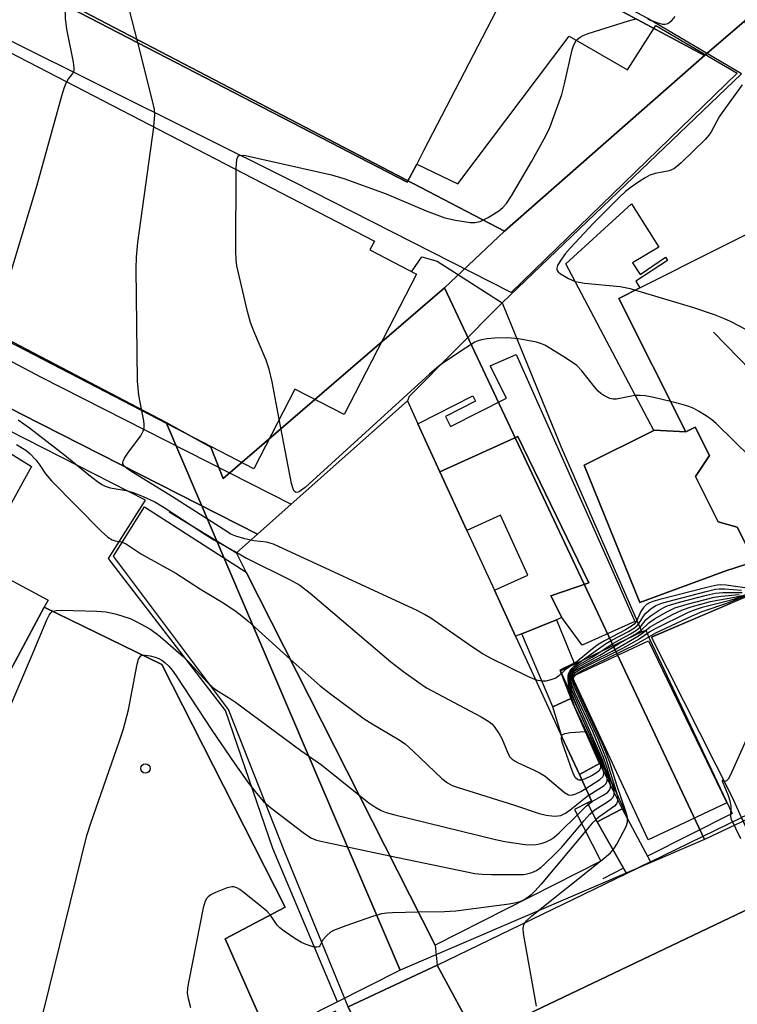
# Model space of a CAD drawing. Extents: x 0 to 85000, y -1 to 75000.
# Tile 53 of 147: x 39035 to 39111, y 61884 to 61988. Entities that reach past the tile are written whole.
import ezdxf

# ---------------------------------------------------------------- set-up
doc = ezdxf.new("R2010")
doc.units = 0
doc.header["$MEASUREMENT"] = 0
doc.header["$PDMODE"] = 33
doc.header["$PDSIZE"] = -3
for name, color, linetype in [('BOS3D_ACTIVE_POLY_CLIP', 227, 'CONTINUOUS'), ('CONTOUR_CLIP', 120, 'CONTINUOUS'), ('DRIVEWAY_CLIP', 210, 'CONTINUOUS'), ('DTM_INFOTECHBREAKS_CLIP', 4, 'CONTINUOUS'), ('DTM_POINT', 158, 'CONTINUOUS'), ('FENCE_CLIP', 96, 'CONTINUOUS'), ('IMPERV_OTHER_CLIP', 126, 'CONTINUOUS'), ('PARCELS_FULL_17_CLIP', 7, 'CONTINUOUS'), ('PARKING_CLIP', 78, 'CONTINUOUS'), ('ROAD_CLIP', 197, 'CONTINUOUS'), ('SIDEWALK_CLIP', 78, 'CONTINUOUS')]:
    doc.layers.add(name, color=color, linetype=linetype)

msp = doc.modelspace()

# ---------------------------------------------------------------- linework, layer by layer
at = {"layer": 'BOS3D_ACTIVE_POLY_CLIP'}
for points, elevation in [([(39076.96, 61973.1), (39075.96, 61971.17), (39033.09, 61993.38), (39032.48, 61993.7), (39032.99, 61994.68), (39033.66, 61995.97), (39037.46, 62003.3), (39045.04, 62017.95), (39045.67, 62017.62), (39088.52, 61995.42), (39087.27, 61992.99), (39077.69, 61974.51)], 51), ([(39076.95, 61961.41), (39069.25, 61946.53), (39064.04, 61949.23), (39063.43, 61948.05), (39059.67, 61940.78), (39054.3, 61943.56), (39017.51, 61962.61), (39016.46, 61963.16), (39029.01, 61987.4), (39029.76, 61987.02), (39072.47, 61964.9), (39071.99, 61963.98)], 51), ([(39118.26, 61968.81), (39124.82, 61955.75), (39125.66, 61956.17), (39140.37, 61926.92), (39138.66, 61926.06), (39138.54, 61924.08), (39134.85, 61922.22), (39133.36, 61922.56), (39121.02, 61916.35), (39120.3, 61915.99), (39114.18, 61928.16), (39113.96, 61928.61), (39110.96, 61934.58), (39108.96, 61935.15), (39106.55, 61939.95), (39108.02, 61942.18), (39106.5, 61945.2), (39105.51, 61944.7), (39098.41, 61958.83), (39100.65, 61959.96), (39109.02, 61964.17)], 49), ([(39096.5, 61899.13), (39078.91, 61890.23), (39058.87, 61929.8), (39057.84, 61931.85), (39060.08, 61933.84), (39063.65, 61937.01), (39075.97, 61947.97), (39077.08, 61945.55), (39079.43, 61940.45), (39082.29, 61934.23), (39085.22, 61927.88), (39087.46, 61923.01), (39092.4, 61912.28), (39094.22, 61908.33), (39095.51, 61905.53), (39095.1, 61905.32), (39093.72, 61904.62)], 49), ([(39037.44, 61926.09), (39002.86, 61861.44), (38993.96, 61866.2), (38985.42, 61850.22), (38967.94, 61859.57), (38968.82, 61861.21), (38971.57, 61866.37), (38973.34, 61869.67), (39004.32, 61927.61), (39006.07, 61930.87), (39011.47, 61940.96), (39030.47, 61930.8), (39037.85, 61926.85)], 44.5)]:
    msp.add_lwpolyline(points, close=True, dxfattribs=dict(at, elevation=elevation))
at = {"layer": 'CONTOUR_CLIP'}
msp.add_line((39096.36, 61899.07, 24), (39096.48, 61899.16, 24), dxfattribs=at)
for points, elevation in [([(39047.37, 61985.99), (39046.46, 61989.57), (39046.37, 61990.08), (39046.32, 61990.59), (39046.34, 61991.12), (39046.43, 61991.67), (39046.63, 61992.44), (39048.1, 61997.21), (39048.72, 61999.64), (39049.03, 62000.5), (39049.48, 62001.38), (39051.85, 62005.73), (39052.25, 62006.41), (39053.5, 62008.39), (39055.72, 62012.42)], 18), ([(39039.62, 61990), (39039.62, 61989.75), (39039.64, 61988.57), (39039.81, 61987.4), (39040.52, 61983.9), (39040.58, 61983.34), (39040.56, 61983), (39040.44, 61982.7), (39040, 61982.18), (39039.82, 61981.87), (39039.8, 61981.82)], 19), ([(39057.82, 61972.49), (39057.82, 61972.66), (39057.88, 61973.59), (39057.97, 61973.87), (39058.05, 61973.97), (39058.17, 61974.02), (39058.46, 61974.05), (39058.81, 61974.01), (39067.91, 61971.96), (39069.23, 61971.55), (39073.73, 61969.94), (39077.98, 61968.13), (39079.94, 61967.4), (39081.07, 61967.13), (39082.62, 61966.89), (39083.18, 61966.88), (39083.71, 61967.01), (39084.54, 61967.44), (39085.67, 61968.14), (39086.11, 61968.48), (39086.49, 61968.9), (39087.02, 61969.71), (39089.19, 61973.41), (39090.5, 61975.76), (39090.84, 61976.45), (39091.07, 61976.99), (39092.35, 61980.48), (39092.66, 61981.61), (39093.47, 61985.2), (39093.63, 61985.74), (39093.88, 61986.21), (39094.01, 61986.34), (39094.3, 61986.55), (39094.63, 61986.73), (39095.16, 61986.96), (39099.44, 61988.3), (39100.36, 61988.54)], 17), ([(39101.47, 61988.46), (39102.56, 61988.06), (39103.03, 61987.94), (39103.32, 61987.92), (39103.61, 61988.01), (39104.02, 61988.33), (39104.4, 61988.76)], 17), ([(39049.06, 61977.02), (39049.07, 61977.12), (39049.18, 61978.29), (39049.13, 61978.87), (39048.97, 61979.65), (39047.37, 61985.99)], 18), ([(39039.8, 61981.82), (39039.55, 61981.2), (39039.26, 61980.29), (39036.62, 61970.7), (39032.6, 61957.44), (39032.37, 61956.49), (39032.1, 61955.06)], 19), ([(39111.48, 61981.5), (39109.39, 61978.58), (39109.07, 61978.09), (39108.16, 61976.46), (39107.95, 61976.15), (39107.57, 61975.7), (39105.02, 61973.21), (39104.57, 61972.82), (39104.26, 61972.6), (39103.75, 61972.39), (39102.25, 61972.1), (39101.7, 61971.92), (39101.19, 61971.65), (39100.53, 61971.22), (39099.73, 61970.66), (39099.11, 61970.17), (39098.41, 61969.51), (39095.68, 61966.78), (39093.25, 61964.18), (39092.73, 61963.58), (39092.17, 61962.8), (39091.91, 61962.34), (39091.82, 61962.06), (39091.83, 61961.92), (39091.88, 61961.8), (39091.98, 61961.68), (39092.23, 61961.46), (39093.06, 61960.97), (39093.79, 61960.65), (39094.18, 61960.56), (39094.77, 61960.47), (39098.54, 61960.1), (39099.62, 61959.9), (39100.19, 61959.73)], 16), ([(39047.8, 61946.93), (39047.49, 61948.57), (39047.34, 61950.06), (39047.2, 61962.02), (39047.21, 61963.22), (39047.37, 61964.79), (39049.06, 61977.02)], 18), ([(39062.38, 61946.02), (39061.62, 61949.99), (39061.32, 61951.35), (39061, 61952.28), (39059.66, 61955.37), (39059.31, 61956.28), (39058.99, 61957.44), (39057.87, 61962.31), (39057.79, 61962.9), (39057.77, 61963.89), (39057.82, 61972.49)], 17), ([(39100.19, 61959.73), (39106.32, 61957.88), (39108.52, 61957.12), (39109.6, 61956.71), (39110.29, 61956.39), (39117.85, 61952.45), (39118.58, 61952.17), (39119.52, 61951.95), (39122.01, 61951.51), (39122.98, 61951.4), (39128.14, 61951.25)], 16), ([(39103.9, 61947.89), (39102.12, 61948.34), (39101.19, 61948.51), (39100.66, 61948.55), (39100.12, 61948.53), (39098.15, 61948.15), (39097.8, 61948.16), (39097.46, 61948.24), (39096.81, 61948.56), (39096.51, 61948.77), (39096.22, 61949.02), (39095.83, 61949.46), (39094.49, 61951.17), (39093.94, 61951.72), (39092.84, 61952.47), (39091.21, 61953.5), (39090.55, 61953.88), (39090.21, 61954.03), (39089.66, 61954.2), (39087.76, 61954.56), (39086.58, 61954.65), (39085.2, 61954.62), (39084.42, 61954.54), (39083.85, 61954.45), (39083.49, 61954.34), (39083.14, 61954.19), (39082.13, 61953.58), (39080.16, 61952.27), (39079.36, 61951.7), (39078.3, 61950.79), (39065.12, 61938.79), (39064.53, 61938.35), (39064.39, 61938.28), (39064.16, 61938.27), (39063.97, 61938.4), (39063.9, 61938.52), (39063.69, 61939.21), (39062.38, 61946.02)], 17), ([(39114.25, 61940.15), (39108.73, 61945.58), (39108.28, 61945.95), (39107.66, 61946.39), (39106.87, 61946.89), (39106.38, 61947.17), (39105.85, 61947.38), (39105.12, 61947.59), (39103.9, 61947.89)], 17), ([(39059.36, 61933.2), (39058.71, 61933.33), (39057.78, 61933.61), (39057.25, 61933.85), (39056.41, 61934.36), (39051.03, 61937.81), (39046.63, 61940.51), (39046.17, 61940.83), (39045.92, 61941.06), (39045.84, 61941.18), (39045.79, 61941.31), (39045.78, 61941.44), (39045.82, 61941.59), (39045.96, 61941.89), (39046.38, 61942.52), (39047.69, 61944.27), (39047.95, 61944.75), (39048.04, 61945.1), (39048.04, 61945.47), (39048, 61945.85), (39047.8, 61946.93)], 18), ([(39034.66, 61945.97), (39035.88, 61945.1), (39039.63, 61942.23), (39042.18, 61940.12), (39043.09, 61939.41), (39043.56, 61939.09), (39043.89, 61938.91), (39044.43, 61938.75), (39046.13, 61938.45), (39046.87, 61938.26), (39047.94, 61937.84), (39049.16, 61937.26), (39050.16, 61936.67), (39054.47, 61933.82), (39055.44, 61933.22), (39057.87, 61931.88)], 19), ([(39034.49, 61943.36), (39035.47, 61942.74), (39035.91, 61942.39), (39036.53, 61941.73), (39036.97, 61941.15), (39037.56, 61940.22), (39038.19, 61939.48), (39043.46, 61934.17), (39044.17, 61933.52), (39044.64, 61933.23), (39044.95, 61933.14), (39045.59, 61933.02), (39046.06, 61932.83), (39047.74, 61931.72), (39051.4, 61929.69), (39054.02, 61928.01), (39056.49, 61926.51), (39057.8, 61925.63), (39058.43, 61925.15), (39059.03, 61924.63), (39063.54, 61920.58)], 20), ([(39089.59, 61918.39), (39089.48, 61918.42), (39088.76, 61918.75), (39084.87, 61920.64), (39084, 61921.1), (39082.87, 61921.84), (39078.46, 61924.92), (39077.78, 61925.33), (39077.07, 61925.69), (39061.77, 61932.76), (39061.03, 61933), (39059.66, 61933.14), (39059.36, 61933.2)], 18), ([(39057.87, 61931.88), (39058.91, 61931.3), (39063.52, 61928.99), (39064.56, 61928.41), (39065.64, 61927.56), (39074.21, 61920.29), (39075.61, 61919.22), (39077.2, 61918.09), (39078.01, 61917.55), (39083.79, 61914.46), (39084.63, 61913.95), (39084.92, 61913.7), (39085.17, 61913.43), (39085.72, 61912.67), (39085.98, 61912.15), (39086.65, 61910.54), (39086.84, 61910.23), (39087.09, 61909.96), (39087.4, 61909.75), (39087.74, 61909.57), (39089.37, 61908.83), (39090.07, 61908.47), (39090.58, 61908.15), (39091.06, 61907.78), (39092.63, 61906.42), (39093.06, 61906.18), (39093.37, 61906.14), (39093.86, 61906.28), (39094.36, 61906.53), (39094.9, 61906.87)], 19), ([(39111.77, 61928.13), (39109.81, 61928.44), (39109.22, 61928.46), (39108.84, 61928.42), (39107.89, 61928.22), (39102.75, 61926.9), (39102, 61926.69), (39101.65, 61926.56), (39101.33, 61926.38), (39101.01, 61926.07), (39100.75, 61925.63), (39100.3, 61924.62), (39100.04, 61924.3), (39099.76, 61924.07), (39099.11, 61923.68), (39096.88, 61922.52), (39096.22, 61922.13), (39095.61, 61921.67), (39093.98, 61920.33), (39092.72, 61919.44), (39092.01, 61918.77), (39091.72, 61918.57), (39091.21, 61918.37), (39090.66, 61918.25), (39090.29, 61918.23), (39089.84, 61918.3), (39089.59, 61918.39)], 18), ([(39094.9, 61906.87), (39096.38, 61907.8), (39096.71, 61908.11), (39096.78, 61908.24), (39096.82, 61908.53), (39096.72, 61909.04), (39096.46, 61909.75), (39093.79, 61915.43), (39093.48, 61916.15), (39093.31, 61916.66), (39093.18, 61917.25), (39093.05, 61918.04), (39093.02, 61918.42), (39093.03, 61918.8), (39093.07, 61918.97), (39093.21, 61919.29), (39093.41, 61919.57), (39093.67, 61919.83), (39097, 61922.19), (39097.68, 61922.58), (39099.43, 61923.51), (39100.08, 61923.91), (39100.37, 61924.16), (39100.56, 61924.39), (39101.03, 61925.15), (39101.26, 61925.44), (39101.84, 61925.96), (39102.33, 61926.28), (39102.88, 61926.49), (39103.45, 61926.66), (39107.69, 61927.77), (39108.66, 61927.99), (39109.05, 61928.04), (39109.64, 61928.04), (39111.42, 61927.89)], 19), ([(39096.48, 61899.16), (39096.64, 61899.28), (39097.52, 61900.04), (39097.89, 61900.47), (39098.18, 61900.94), (39099.19, 61902.84), (39099.34, 61903.29), (39099.32, 61903.79), (39099.19, 61904.31), (39098.2, 61907.2), (39097.44, 61909.62), (39097.15, 61910.45), (39096.63, 61911.67), (39094.01, 61917.29), (39093.71, 61918.01), (39093.62, 61918.35), (39093.61, 61918.51), (39093.65, 61918.68), (39093.77, 61918.88), (39094.03, 61919.1), (39094.52, 61919.38), (39100.24, 61922.15), (39102.34, 61923.36), (39106.2, 61925.16), (39107.26, 61925.62), (39110.09, 61926.58), (39113.6, 61928.02)], 24), ([(39095.22, 61906.16), (39096.85, 61907.17), (39097.07, 61907.39), (39097.18, 61907.66), (39097.17, 61907.99), (39097.09, 61908.34), (39096.64, 61909.63), (39093.94, 61915.63), (39093.44, 61916.82), (39093.25, 61917.53), (39093.13, 61918.25), (39093.13, 61918.76), (39093.23, 61919.08), (39093.52, 61919.5), (39093.79, 61919.74), (39094.09, 61919.95), (39095.57, 61920.8), (39097.78, 61922.25), (39099.63, 61923.27), (39100.27, 61923.66), (39100.69, 61924.02), (39101.3, 61924.77), (39101.72, 61925.14), (39102.68, 61925.79), (39103.18, 61926.07), (39103.53, 61926.22), (39104.85, 61926.62), (39107.72, 61927.37), (39108.68, 61927.59), (39109.44, 61927.65), (39111.51, 61927.66)], 20), ([(39094.01, 61904.06), (39094.97, 61905), (39095.59, 61905.46), (39096.76, 61906.14), (39097.2, 61906.44), (39097.43, 61906.67), (39097.54, 61906.95), (39097.53, 61907.28), (39097.4, 61907.82), (39096.69, 61909.88), (39093.47, 61917.25), (39093.31, 61917.81), (39093.23, 61918.35), (39093.24, 61918.7), (39093.27, 61918.87), (39093.41, 61919.16), (39093.63, 61919.41), (39094.06, 61919.73), (39096.4, 61920.99), (39098.39, 61922.21), (39100.28, 61923.29), (39100.76, 61923.63), (39101.59, 61924.42), (39102.2, 61924.84), (39103.51, 61925.6), (39104.36, 61926.01), (39105.66, 61926.42), (39108.51, 61927.16), (39109.27, 61927.27), (39111.17, 61927.43)], 21), ([(39094.47, 61903.15), (39094.68, 61903.41), (39095.32, 61904.13), (39095.91, 61904.63), (39097.19, 61905.43), (39097.6, 61905.73), (39097.81, 61905.95), (39097.91, 61906.23), (39097.91, 61906.56), (39097.78, 61907.11), (39097.11, 61909.22), (39096.77, 61910.15), (39095.64, 61912.89), (39093.78, 61916.94), (39093.49, 61917.65), (39093.39, 61918), (39093.34, 61918.34), (39093.35, 61918.66), (39093.44, 61918.95), (39093.62, 61919.19), (39093.75, 61919.32), (39094.22, 61919.63), (39097.71, 61921.42), (39100.49, 61923.04), (39100.95, 61923.36), (39101.73, 61923.99), (39102.22, 61924.3), (39104.12, 61925.3), (39105.17, 61925.81), (39106.09, 61926.13), (39108.15, 61926.68), (39108.89, 61926.84), (39110.73, 61927.15), (39111.46, 61927.33)], 22), ([(39112.14, 61927.5), (39110.85, 61927), (39110.09, 61926.78), (39107.24, 61926.04), (39106.5, 61925.81), (39105.77, 61925.52), (39102.21, 61923.77), (39101.7, 61923.47), (39100.56, 61922.7), (39098.81, 61921.71), (39094.37, 61919.51), (39093.89, 61919.21), (39093.75, 61919.1), (39093.56, 61918.87), (39093.47, 61918.62), (39093.47, 61918.34), (39093.53, 61918.02), (39093.66, 61917.65), (39096.18, 61912.19), (39097.03, 61910.06), (39098.12, 61906.55), (39098.25, 61906.01), (39098.28, 61905.51), (39098.17, 61905.22), (39097.94, 61904.97), (39096.3, 61903.82), (39096.01, 61903.58), (39095.59, 61903.17), (39094.88, 61902.33)], 23), ([(39029.8, 61906.18), (39036.07, 61920.87), (39037.7, 61924.74), (39037.96, 61925.24), (39038.13, 61925.48), (39038.24, 61925.58), (39038.38, 61925.65), (39038.71, 61925.74), (39039.27, 61925.77), (39043.02, 61925.68), (39044, 61925.61), (39045.1, 61925.34), (39046.54, 61924.88), (39047.25, 61924.55), (39048.63, 61923.78), (39049.29, 61923.35), (39049.75, 61922.99), (39052.21, 61920.82), (39052.89, 61920.14), (39054.73, 61918.14), (39055.29, 61917.61), (39055.73, 61917.29), (39056.98, 61916.52), (39057.74, 61916.01), (39064.66, 61910.9), (39066.86, 61909.38), (39070.83, 61906.2)], 21), ([(39036.22, 61878.61), (39041.97, 61901.87), (39042.37, 61903.19), (39045.43, 61911.91), (39045.85, 61913.19), (39046.38, 61915.2), (39047.3, 61920.05), (39047.45, 61920.57), (39047.6, 61920.84), (39047.7, 61920.93), (39047.83, 61920.99), (39048.13, 61921.01), (39048.66, 61920.93), (39049.22, 61920.77), (39049.58, 61920.64), (39049.92, 61920.46), (39050.23, 61920.23), (39050.64, 61919.85), (39051, 61919.42), (39051.45, 61918.8), (39055.21, 61913.06), (39057.65, 61909.47), (39059.12, 61907.43), (39059.95, 61906.36), (39060.71, 61905.49), (39061.44, 61904.83), (39064.92, 61902.19), (39065.74, 61901.64), (39066.31, 61901.39), (39067.28, 61901.15), (39074.1, 61899.73)], 22), ([(39063.54, 61920.58), (39066.72, 61917.73), (39067.8, 61916.9), (39071.4, 61914.25), (39072.22, 61913.73), (39074.92, 61912.12), (39075.74, 61911.58), (39076.6, 61910.83), (39079.64, 61907.93), (39080.21, 61907.46), (39080.71, 61907.19), (39081.26, 61906.98), (39087.33, 61905.1), (39089.94, 61904.21), (39090.68, 61904.03), (39091.57, 61903.93), (39091.92, 61903.94), (39092.26, 61904), (39092.76, 61904.24), (39093.23, 61904.58), (39095.19, 61906.14), (39095.22, 61906.16)], 20), ([(39113.01, 61914.47), (39110.26, 61908.31), (39110, 61907.86), (39109.83, 61907.66), (39109.66, 61907.61), (39109.4, 61907.72), (39109.37, 61907.72), (39109.37, 61907.67), (39110.01, 61906.1), (39110.19, 61905.54), (39110.28, 61904.99), (39110.26, 61903.99), (39110.3, 61903.69), (39111.31, 61901.55)], 25), ([(39094.48, 61907.76), (39094.44, 61907.75), (39094.16, 61907.75), (39094.03, 61907.8), (39093.81, 61908), (39093.64, 61908.3), (39093.49, 61908.65), (39092.44, 61911.66), (39092.33, 61912.07), (39092.32, 61912.32), (39092.35, 61912.4)], 18), ([(39092.35, 61912.4), (39092.41, 61912.55), (39092.69, 61912.68), (39093.28, 61912.78), (39094.85, 61912.91), (39096.22, 61910.05), (39096.41, 61909.52), (39096.46, 61909.21), (39096.45, 61909.06), (39096.42, 61908.93), (39096.27, 61908.71), (39096.04, 61908.52), (39095.58, 61908.23), (39094.76, 61907.83), (39094.48, 61907.76)], 18), ([(39070.83, 61906.2), (39071.88, 61905.35), (39072.51, 61904.9), (39073.18, 61904.53), (39073.72, 61904.31), (39074.49, 61904.1), (39085.32, 61901.44), (39086.3, 61901.25), (39088.48, 61900.93), (39089.07, 61900.88), (39089.64, 61900.9), (39090.18, 61901.02), (39090.7, 61901.2), (39091.19, 61901.43), (39091.5, 61901.65), (39092.07, 61902.17), (39094.01, 61904.06)], 21), ([(39074.1, 61899.73), (39083.12, 61897.85), (39083.91, 61897.76), (39084.91, 61897.74), (39087.69, 61897.73), (39088.29, 61897.75), (39088.67, 61897.8), (39089.19, 61897.95), (39089.68, 61898.17), (39090.14, 61898.48), (39090.57, 61898.85), (39091.67, 61899.91), (39092.33, 61900.6), (39094.47, 61903.15)], 22), ([(39094.88, 61902.33), (39090.16, 61896.71), (39089.5, 61895.98), (39089.09, 61895.58), (39088.64, 61895.21), (39088.35, 61895.03), (39087.91, 61894.84), (39087.35, 61894.7), (39086.76, 61894.6), (39081.1, 61893.84), (39079.92, 61893.79), (39077.14, 61893.73)], 23), ([(39089.67, 61883.78), (39088.28, 61891.49), (39088.25, 61892.05), (39088.31, 61892.39), (39088.39, 61892.54), (39088.61, 61892.83), (39089.18, 61893.34), (39096.36, 61899.07)], 24), ([(39077.14, 61893.73), (39074.38, 61893.67), (39073.79, 61893.64), (39073.21, 61893.55), (39072.26, 61893.27), (39069.43, 61892.29), (39068.13, 61891.79), (39067.8, 61891.6), (39067.41, 61891.27), (39067.01, 61890.79), (39066.68, 61890.15), (39066.6, 61890.07), (39066.37, 61890.01), (39066.08, 61890.04), (39065.75, 61890.13), (39065.24, 61890.3), (39064.73, 61890.53), (39064.04, 61890.93), (39062.89, 61891.72), (39062.44, 61892.08), (39062.17, 61892.35), (39061.43, 61893.43), (39061.05, 61893.84), (39060.46, 61894.35), (39058.65, 61895.8), (39058.19, 61896.13), (39057.87, 61896.31), (39057.55, 61896.41), (39057.38, 61896.42), (39056.86, 61896.32), (39055.61, 61895.82), (39055.11, 61895.56), (39054.82, 61895.35), (39054.7, 61895.22), (39054.53, 61894.92), (39054.31, 61894.19), (39052.78, 61886.47), (39052.65, 61885.7), (39052.62, 61885.13), (39052.7, 61884.57), (39052.95, 61883.64)], 23)]:
    msp.add_lwpolyline(points, dxfattribs=dict(at, elevation=elevation))
at = {"layer": 'DRIVEWAY_CLIP'}
for points in [[(39030.17, 61987.83), (39033.09, 61993.38), (39075.96, 61971.17), (39076.96, 61973.1), (39081.31, 61971), (39093.14, 61986.67), (39099.34, 61983.09), (39102.34, 61987.8), (39110.98, 61982.72), (39086.97, 61959.48), (39063.8, 61971.25), (39033.5, 61986.33)], [(39007.69, 61943), (39013.65, 61954.92), (39017.24, 61952.7), (39036.1, 61941.02), (39035.18, 61939.34), (39030.47, 61930.8), (39011.47, 61940.96)], [(39079.14, 61888.1), (39069.67, 61883.68), (39062.96, 61900.1), (39057, 61915.24), (39044.77, 61931.5), (39048.08, 61936.74), (39058.87, 61929.81), (39078.91, 61890.23)], [(39124.25, 61909.65), (39111.43, 61903.78), (39110.42, 61905.97), (39101.87, 61922.92), (39102.05, 61923), (39112.7, 61927.53), (39114.18, 61928.16), (39120.3, 61915.99), (39121.02, 61916.35), (39123.64, 61910.89), (39124.14, 61909.87)], [(39069.67, 61883.68), (39079.14, 61888.1), (39083.35, 61880.34), (39077.15, 61877.38), (39073.6, 61875.67)]]:
    msp.add_lwpolyline(points, close=True, dxfattribs=at)
at = {"layer": 'DTM_INFOTECHBREAKS_CLIP'}
for p, q in [((39103.36, 61963.22, 15.67), (39103.58, 61962.87, 15.69)), ((39092.4, 61912.28, 17.95), (39091.39, 61915.53, 18.29)), ((39096.34, 61909.5, 17.1), (39093.33, 61916.4, 18.92)), ((39098.75, 61904.7, 23.79), (39101.78, 61899.09, 24.61)), ((39096.11, 61903.33, 23.37), (39099.21, 61897.85, 24.5)), ((39078.91, 61890.23, 23.56), (39079.14, 61888.1, 23.6))]:
    msp.add_line(p, q, dxfattribs=at)
for points in [[(39076.96, 61973.1, 17.91), (39081.31, 61971, 17.65), (39093.14, 61986.67, 17.05), (39099.34, 61983.09, 16.54), (39102.34, 61987.8, 16.82), (39110.98, 61982.72, 16.47), (39086.97, 61959.48, 16.22), (39063.8, 61971.25, 16.31), (39033.5, 61986.33, 19.84), (39030.17, 61987.83, 19.73), (39024.42, 61990.42, 19.55)], [(39102.11, 61944.83, 17.32), (39092.77, 61962.5, 15.84), (39099.74, 61968.86, 15.34), (39102.67, 61964.28, 15.61)], [(39016.81, 61961.21, 19.83), (39037.12, 61950.49, 18.7), (39063.65, 61937.02, 17.02)], [(39007.91, 61958.46, 19.39), (39013.65, 61954.92, 19.83), (39017.24, 61952.7, 20.1), (39036.1, 61941.02, 20.55), (39035.18, 61939.34, 20.39), (39030.47, 61930.8, 20.39)], [(39014.71, 61957.03, 19.83), (39035.08, 61946.54, 18.7), (39060.08, 61933.84, 17.02)], [(39176.82, 61954.95, 14.54), (39155.61, 61948.97, 15.36), (39136.1, 61947.02, 16.47), (39121.1, 61947.28, 16.41), (39115.08, 61948.49, 16.33), (39108.45, 61955.27, 16.14)], [(39084.75, 61951.69, 17.35), (39087.53, 61952.9, 17.39), (39097.92, 61929.56, 17.12), (39100.12, 61924.56, 17.04), (39094.53, 61922.05, 17.11), (39092.37, 61925, 17.4)], [(39105.51, 61944.7, 17.34), (39102.14, 61944.85, 17.32), (39102.11, 61944.83, 17.32), (39094.72, 61941.16, 17.34), (39100.63, 61926.58, 17.41), (39109.77, 61929.96, 17.52), (39111.96, 61930.67, 17.51), (39112.9, 61928.07, 17.51), (39113.96, 61928.61, 17.51)], [(39079.43, 61940.46, 17.69), (39087.68, 61944.21, 17.68), (39095.23, 61928.67, 17.52), (39091.21, 61927.3, 17.52), (39092.37, 61925, 17.4), (39091.78, 61924.76, 17.4), (39088.1, 61923.27, 17.43), (39087.46, 61923.01, 17.43)], [(39069.67, 61883.68, 23.43), (39062.96, 61900.1, 22.43), (39057, 61915.24, 21.15), (39044.77, 61931.5, 20.09), (39048.08, 61936.74, 19.8), (39058.87, 61929.81, 19.53)], [(39115.23, 61895.52, 25.05), (39111.43, 61903.78, 25.04), (39110.42, 61905.97, 25.04), (39101.87, 61922.92, 24.5), (39114.18, 61928.16, 25.17)], [(39063, 61894.28, 22.87), (39049.9, 61920.02, 22.25), (39037.44, 61926.09, 20.93)], [(39091.78, 61924.76, 17.4), (39093.68, 61920.14, 17.74), (39092.13, 61919.4, 17.87), (39093.33, 61916.4, 17.91), (39091.39, 61915.53, 18.05), (39088.1, 61923.27, 17.43)], [(39104.76, 61902.94, 24.9), (39101.53, 61901.42, 24.8), (39093.47, 61918.74, 24.54), (39101.54, 61922.53, 24.83)], [(39101.54, 61922.53, 24.83), (39105.51, 61914.33, 24.94), (39109.87, 61905.35, 24.94), (39104.76, 61902.94, 24.9)], [(39165.45, 61918.27, 26.48), (39148.33, 61910.53, 25.75), (39128.54, 61901.56, 25.33), (39115.23, 61895.52, 25.05), (39113.96, 61894.95, 25.02), (39083.35, 61880.34, 23.73), (39077.15, 61877.38, 23.47), (39073.6, 61875.67, 23.37), (39071.93, 61874.86, 23.32), (39041.69, 61860.27, 22.42), (39008.32, 61844.64, 21.63), (38989.4, 61835.64, 20.41), (38985.55, 61833.81, 20.17), (38978.13, 61830.16, 19.83)], [(39094.22, 61908.33, 17.43), (39096.34, 61909.5, 17.1), (39098.75, 61904.7, 23.79)], [(39098.75, 61904.7, 23.79), (39096.11, 61903.33, 23.37), (39095.1, 61905.32, 20.91)], [(39079.14, 61888.1, 23.6), (39099.21, 61897.85, 24.5), (39101.78, 61899.09, 24.61), (39111.43, 61903.78, 25.04)], [(39068.39, 61883.23, 23.13), (39061.33, 61880.29, 23.2), (39056.63, 61890.9, 23.43), (39063, 61894.28, 22.87)], [(39083.35, 61880.34, 23.73), (39079.14, 61888.1, 23.6), (39069.67, 61883.68, 23.43), (39073.6, 61875.67, 23.37)]]:
    msp.add_polyline3d(points, dxfattribs=at)
at = {"layer": 'DTM_POINT'}
msp.add_point((39048.17, 61908.98, 22.29), dxfattribs=at)
at = {"layer": 'FENCE_CLIP'}
for p, q in [((39086.04, 61958.38), (39111.41, 61982.68)), ((39050.71, 61936.2), (39057.84, 61931.85)), ((39098.9, 61898.39), (39096.71, 61897.29))]:
    msp.add_line(p, q, dxfattribs=at)
for points in [[(39111.41, 61982.68), (39101.42, 61988.58), (39086.5, 61996.6)], [(39076.42, 61961.68), (39077.52, 61963.27), (39079.14, 61962.81), (39086.04, 61958.38)], [(39086.04, 61958.38), (39076.15, 61948.44), (39075.97, 61947.97)], [(39086.04, 61958.38), (39092.3, 61943.08), (39100.85, 61923.46)], [(39068.57, 61884.24), (39061.69, 61900.48), (39056.66, 61915.12), (39044.26, 61931.25), (39048.19, 61937.45), (39024.68, 61949.39), (39015.44, 61954.37)], [(39099.16, 61904.24), (39092.22, 61919.35), (39100.85, 61923.46)], [(39100.85, 61923.46), (39101.27, 61923.66), (39101.63, 61922.82), (39110.45, 61904.2), (39101.46, 61899.68)]]:
    msp.add_lwpolyline(points, dxfattribs=at)
at = {"layer": 'IMPERV_OTHER_CLIP'}
for points in [[(39106.5, 61945.2), (39108.02, 61942.18), (39106.55, 61939.95), (39108.96, 61935.15), (39110.96, 61934.58), (39113.96, 61928.61), (39112.9, 61928.07), (39111.96, 61930.67), (39109.77, 61929.96), (39100.63, 61926.58), (39094.72, 61941.16), (39102.11, 61944.83), (39102.14, 61944.85), (39105.51, 61944.7)], [(39087.68, 61944.21), (39095.23, 61928.67), (39091.2, 61927.3), (39092.37, 61925), (39091.78, 61924.76), (39088.1, 61923.27), (39087.46, 61923.01), (39085.22, 61927.88), (39088.74, 61929.48), (39085.85, 61935.85), (39082.29, 61934.23), (39079.43, 61940.46)], [(39104.76, 61902.94), (39101.53, 61901.42), (39093.47, 61918.74), (39101.54, 61922.53), (39105.51, 61914.33), (39109.87, 61905.35)]]:
    msp.add_lwpolyline(points, close=True, dxfattribs=at)
at = {"layer": 'PARCELS_FULL_17_CLIP'}
for points in [[(39136.53, 62010.1), (39111.74, 61988.25), (39107.5, 61984.61), (39047.04, 62016.95), (39062.62, 62045.93), (39108.82, 62022.51)], [(39136.53, 62010.1), (39111.74, 61988.25), (39107.5, 61984.61), (39047.04, 62016.95), (39062.62, 62045.93), (39108.82, 62022.51)], [(39136.53, 62010.1), (39111.74, 61988.25), (39107.5, 61984.61), (39047.04, 62016.95), (39062.62, 62045.93), (39108.82, 62022.51)], [(39136.53, 62010.1), (39111.74, 61988.25), (39107.5, 61984.61), (39047.04, 62016.95), (39062.62, 62045.93), (39108.82, 62022.51)], [(39107.5, 61984.61), (39086.29, 61965.97), (39035.15, 61992.67), (39047.04, 62016.95)], [(39107.5, 61984.61), (39086.29, 61965.97), (39035.15, 61992.67), (39047.04, 62016.95)], [(39107.5, 61984.61), (39086.29, 61965.97), (39035.15, 61992.67), (39047.04, 62016.95)], [(39107.5, 61984.61), (39086.29, 61965.97), (39035.15, 61992.67), (39047.04, 62016.95)], [(39086.29, 61965.97), (39079.92, 61959.97), (39056.44, 61939.75), (39055.1, 61943.07), (39050.36, 61945.69), (39019.34, 61961.92), (39035.15, 61992.67)], [(39145.13, 61919.22), (39107.49, 61901.46), (39079.92, 61959.97), (39086.29, 61965.97), (39107.5, 61984.61), (39111.74, 61988.25)], [(39107.49, 61901.46), (39075.21, 61887.58), (39050.36, 61945.69), (39055.1, 61943.07), (39056.44, 61939.75), (39079.92, 61959.97)]]:
    msp.add_lwpolyline(points, close=True, dxfattribs=at)
msp.add_lwpolyline([(39019.34, 61961.92), (39050.36, 61945.69), (39075.21, 61887.58), (38974.83, 61836.9)], dxfattribs=at)
at = {"layer": 'PARKING_CLIP'}
msp.add_lwpolyline([(39061.33, 61880.29), (38994.82, 61848.43), (38971.4, 61836.98), (38966.78, 61836.38), (38963.53, 61837.23), (38961.05, 61838.94), (38959.6, 61841.08), (38958.83, 61843.9), (38958.57, 61848.26), (38959.26, 61851.68), (38965.9, 61862.64), (38967.64, 61861.81), (38968.82, 61861.21), (38967.94, 61859.57), (38985.42, 61850.22), (38993.96, 61866.2), (39002.86, 61861.44), (39037.44, 61926.09), (39049.9, 61920.02), (39063, 61894.28), (39056.63, 61890.9)], close=True, dxfattribs=at)
at = {"layer": 'ROAD_CLIP'}
msp.add_lwpolyline([(39008.32, 61844.64), (39041.69, 61860.27), (39071.93, 61874.86), (39073.6, 61875.67), (39077.15, 61877.38), (39083.35, 61880.34), (39113.96, 61894.95), (39115.23, 61895.52), (39128.54, 61901.56), (39148.33, 61910.53), (39165.45, 61918.27), (39199.03, 61935.41), (39235.64, 61952.68), (39267.08, 61967.49), (39269.47, 61968.62), (39296.18, 61981.29), (39370.69, 62017.43)], dxfattribs=at)
at = {"layer": 'SIDEWALK_CLIP'}
for points in [[(39099.87, 61962.63), (39100.66, 61961.38), (39103.36, 61963.22), (39103.58, 61962.87), (39100.21, 61960.69), (39100.65, 61959.96), (39098.41, 61958.83), (39105.51, 61944.7), (39102.14, 61944.85), (39102.11, 61944.83), (39092.77, 61962.5), (39099.74, 61968.86), (39102.67, 61964.28)], [(39014.71, 61957.03), (39016.81, 61961.21), (39037.12, 61950.49), (39063.65, 61937.02), (39060.08, 61933.84), (39035.08, 61946.54)], [(39087.53, 61952.9), (39097.92, 61929.56), (39100.12, 61924.56), (39094.53, 61922.05), (39092.37, 61925), (39091.2, 61927.3), (39095.23, 61928.67), (39087.68, 61944.21), (39079.43, 61940.46), (39077.08, 61945.55), (39082.91, 61948.5), (39083.2, 61947.93), (39080.01, 61946.32), (39080.55, 61945.25), (39086.48, 61948.25), (39084.74, 61951.69)], [(39093.33, 61916.4), (39091.39, 61915.53), (39088.1, 61923.27), (39091.78, 61924.76), (39093.68, 61920.14), (39092.13, 61919.4)], [(39096.34, 61909.5), (39094.22, 61908.33), (39092.4, 61912.28), (39091.39, 61915.53), (39093.33, 61916.4)], [(39098.75, 61904.7), (39096.11, 61903.33), (39095.1, 61905.32), (39095.51, 61905.53), (39094.22, 61908.33), (39096.34, 61909.5)], [(39101.78, 61899.09), (39099.21, 61897.85), (39096.11, 61903.33), (39098.75, 61904.7)], [(39099.21, 61897.85), (39101.78, 61899.09), (39111.43, 61903.78), (39115.23, 61895.52), (39113.96, 61894.95), (39083.35, 61880.34), (39079.14, 61888.1)]]:
    msp.add_lwpolyline(points, close=True, dxfattribs=at)

doc.saveas('drawing.dxf')
